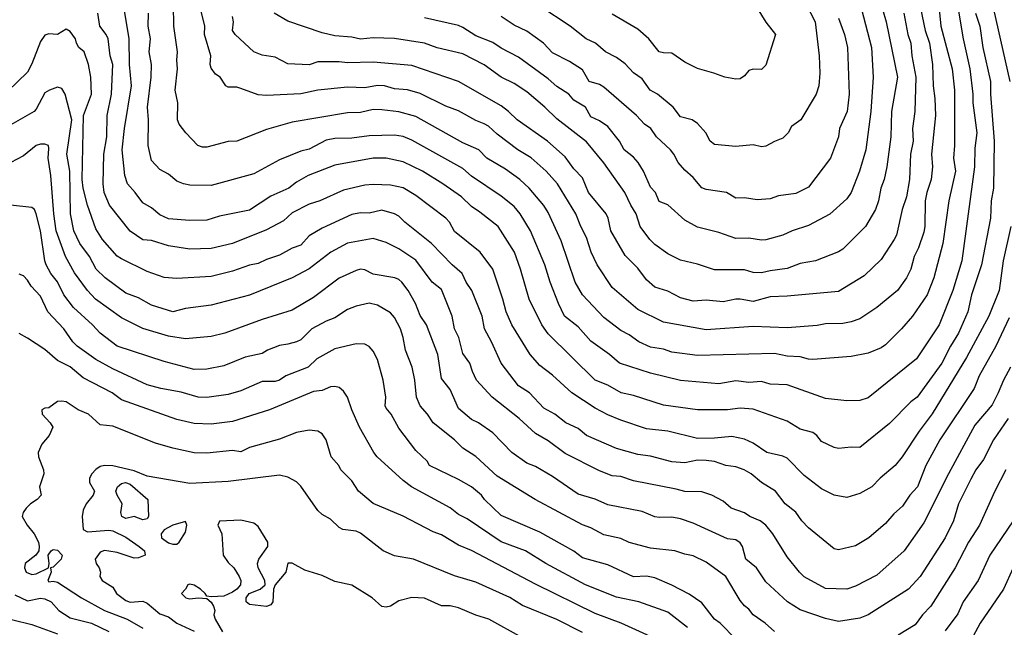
# Model space of a CAD drawing. Header units: metres. Extents: x -46681 to -43747, y -240911 to -237677.
# Tile 206 of 256: x -45810 to -45695, y -239592 to -239521. Entities that reach past the tile are written whole.
import ezdxf

# ---------------------------------------------------------------- set-up
doc = ezdxf.new("R2010")
doc.units = ezdxf.units.M
doc.layers.add('CONTOUR_INDEX', color=1, linetype='Continuous')
doc.layers.add('CONTOUR_INTER', color=3, linetype='Continuous')

msp = doc.modelspace()

# ---------------------------------------------------------------- linework, layer by layer
at = {"layer": 'CONTOUR_INDEX'}
for points, elevation in [([(-45702.29, -239520.02), (-45702.11, -239522.02), (-45700.78, -239527.02), (-45700.48, -239529.52), (-45700.48, -239536.02), (-45700.62, -239537.52), (-45700.39, -239539.02), (-45701.18, -239542.52), (-45701.87, -239547.52), (-45702.92, -239551.52), (-45703.69, -239553.52), (-45705.41, -239556.02), (-45706.71, -239557.52), (-45708.6, -239559.38), (-45709.1, -239559.73), (-45710.6, -239560.37), (-45712.6, -239560.75), (-45717.1, -239561.11), (-45717.6, -239561.08), (-45718.6, -239560.77), (-45720.1, -239560.72), (-45721.6, -239560.38), (-45730.6, -239560.62), (-45733.6, -239560.26), (-45734.6, -239559.89), (-45736.1, -239559.64), (-45737.5, -239559.02), (-45738.6, -239558.21), (-45739.6, -239557.69), (-45741.6, -239556.17), (-45744.1, -239553.54), (-45744.95, -239552.02), (-45746.6, -239547.21), (-45748.1, -239543.88), (-45748.6, -239543.06), (-45750.32, -239541.02), (-45751.44, -239540.02), (-45753.1, -239538.81), (-45755.29, -239537.52), (-45756.25, -239536.52), (-45758.1, -239535.7), (-45763.6, -239532.63), (-45765.6, -239532.07), (-45767.6, -239531.84), (-45768.6, -239531.81), (-45770.1, -239532.13), (-45771.6, -239532.18), (-45778.1, -239533.27), (-45781.1, -239534.13), (-45784.6, -239535.5), (-45785.6, -239535.56), (-45788.1, -239536.22), (-45788.6, -239536.22), (-45789.15, -239536.02), (-45790.55, -239534.52), (-45791.33, -239533.52), (-45791.55, -239533.02), (-45791.49, -239531.02), (-45791.8, -239529.52), (-45791.54, -239527.02), (-45791.63, -239526.02), (-45791.54, -239525.02), (-45791.98, -239522.02), (-45792, -239519.52)], 115), ([(-45714.1, -239521.1), (-45713.37, -239523.02), (-45713.02, -239524.52), (-45712.83, -239530.02), (-45713.07, -239532.02), (-45713.96, -239534.02), (-45714.07, -239535.02), (-45715.02, -239537.52), (-45717.6, -239540.89), (-45719.1, -239541.65), (-45721.1, -239541.93), (-45722.1, -239542.27), (-45723.6, -239542.38), (-45725.1, -239542.16), (-45726.1, -239542.18), (-45727.2, -239541.52), (-45729.6, -239541.17), (-45730.1, -239540.97), (-45731.1, -239539.77), (-45732.1, -239538.9), (-45732.89, -239538.02), (-45733.4, -239537.02), (-45733.79, -239536.52), (-45735.4, -239535.02), (-45736.07, -239534.02), (-45736.81, -239533.52), (-45737.76, -239532.52), (-45741.6, -239529.19), (-45742.1, -239528.85), (-45743.32, -239528.52), (-45744.1, -239527.16), (-45745.6, -239526.19), (-45747.6, -239525.17), (-45748.64, -239524.02), (-45750.6, -239522.6), (-45752.1, -239521.91), (-45753.6, -239520.91)], 120), ([(-45693.94, -239562.02), (-45694.77, -239563.52), (-45695.38, -239565.02), (-45696.1, -239566.41), (-45698.1, -239568.81), (-45701.2, -239574.52), (-45704.1, -239580.23), (-45706.38, -239583.52), (-45709.6, -239586.4), (-45712.1, -239587.67), (-45713.1, -239588.01), (-45715.6, -239587.93), (-45718.1, -239586.56), (-45718.67, -239586.02), (-45720.1, -239584.22), (-45721.79, -239581.52), (-45722.6, -239580.52), (-45723.27, -239580.02), (-45724.46, -239579.52), (-45725.1, -239579.07), (-45726.67, -239578.52), (-45727.6, -239577.71), (-45728.94, -239577.02), (-45730.1, -239576.63), (-45732.1, -239576.59), (-45733.1, -239576.29), (-45738.1, -239575.31), (-45739.6, -239574.83), (-45740.6, -239574.72), (-45742.1, -239574.15), (-45746.1, -239572.11), (-45748.1, -239570.64), (-45749.6, -239569.78), (-45751.51, -239568.02), (-45754.65, -239565.52), (-45756.49, -239563.52), (-45756.99, -239562.52), (-45757.27, -239561.52), (-45758.1, -239560.38), (-45758.56, -239558.52), (-45759.08, -239557.52), (-45759.36, -239556.02), (-45760.6, -239552.91), (-45761.71, -239552.02), (-45763.6, -239549.46), (-45765.6, -239548.12), (-45767.1, -239547.37), (-45768.6, -239546.92), (-45771.6, -239547.45), (-45773.56, -239548.52), (-45776.1, -239550.48), (-45778.1, -239551.54), (-45783.1, -239553.55), (-45787.6, -239554.73), (-45790.6, -239555.11), (-45792.1, -239555.5), (-45794.6, -239554.72), (-45796.1, -239553.88), (-45797.6, -239553.32), (-45800.02, -239551.52), (-45801.08, -239550.52), (-45801.84, -239549.02), (-45802.98, -239547.52), (-45803.7, -239546.02), (-45804.07, -239544.02), (-45804.14, -239539.02), (-45804.5, -239537.02), (-45803.9, -239533.02), (-45804.7, -239530.02), (-45805.1, -239529.33), (-45805.6, -239529.19), (-45806.55, -239529.52), (-45807.1, -239529.86), (-45808.1, -239531.75), (-45808.35, -239532.02), (-45811.6, -239533.9)], 110), ([(-45736.1, -239593.56), (-45739.57, -239592.02), (-45742.6, -239590.88), (-45749.6, -239587.43), (-45757.1, -239583.48), (-45758.6, -239582.86), (-45760.6, -239581.64), (-45761.6, -239581.3), (-45765.1, -239579.46), (-45768.6, -239577.97), (-45770.33, -239576.52), (-45771.1, -239575.32), (-45772.41, -239574.02), (-45772.64, -239573.52), (-45773.54, -239572.52), (-45774.1, -239570.5), (-45774.6, -239569.81), (-45775.1, -239569.49), (-45776.1, -239569.37), (-45777.6, -239569.64), (-45779.6, -239570.43), (-45783.1, -239571.42), (-45784.1, -239571.92), (-45785.1, -239571.78), (-45788.1, -239572.08), (-45789.6, -239572.04), (-45792.1, -239571.51), (-45794.1, -239570.91), (-45799.1, -239568.9), (-45800.6, -239568.75), (-45801.96, -239567.52), (-45803.16, -239567.02), (-45804.6, -239566.07), (-45805.1, -239565.97), (-45805.6, -239566.04), (-45806.6, -239566.75), (-45807.1, -239566.82), (-45807.44, -239567.02), (-45807.41, -239567.52), (-45806.46, -239568.52), (-45806.16, -239569.02), (-45806.59, -239570.02), (-45807.45, -239571.02), (-45807.86, -239572.02), (-45807.81, -239572.52), (-45807.25, -239574.02), (-45807.2, -239574.52), (-45807.7, -239576.02), (-45807.51, -239577.02), (-45807.97, -239577.52), (-45808.76, -239578.02), (-45809.27, -239578.52), (-45809.64, -239579.02), (-45809.73, -239579.52), (-45809.15, -239580.52), (-45808.32, -239581.52), (-45807.83, -239582.52), (-45807.74, -239583.02), (-45807.8, -239583.52), (-45808.14, -239584.02), (-45809.37, -239585.02), (-45809.48, -239585.52), (-45809.26, -239586.02), (-45808.6, -239586.3), (-45808.1, -239586.21), (-45806.67, -239585.52), (-45806.57, -239585.02), (-45806.7, -239584.02), (-45806.35, -239583.52), (-45806.1, -239583.39), (-45805.6, -239583.44), (-45805.07, -239584.02), (-45805.18, -239584.52), (-45806.1, -239585.43), (-45806.42, -239585.52), (-45806.33, -239586.02), (-45806.73, -239587.02), (-45806.6, -239587.16), (-45806.1, -239587.09), (-45805.6, -239587.19), (-45802.78, -239589.02), (-45800.1, -239590.53), (-45797.44, -239591.52), (-45795.6, -239592.59)], 105)]:
    msp.add_lwpolyline(points, dxfattribs=dict(at, elevation=elevation))
at = {"layer": 'CONTOUR_INTER'}
for points, elevation in [([(-45704.86, -239518.02), (-45703.95, -239522.52), (-45703.43, -239524.02), (-45703.09, -239526.52), (-45703.01, -239529.02), (-45702.79, -239530.52), (-45702.74, -239532.52), (-45703.21, -239537.02), (-45703.08, -239538.52), (-45703.25, -239540.02), (-45703.75, -239541.52), (-45703.93, -239542.52), (-45703.98, -239545.52), (-45704.1, -239546.16), (-45704.72, -239548.02), (-45705.21, -239549.02), (-45705.62, -239550.52), (-45706.11, -239551.52), (-45707.17, -239553.02), (-45709.6, -239555.02), (-45711.6, -239556.33), (-45712.6, -239556.7), (-45713.6, -239556.88), (-45715.6, -239556.92), (-45716.6, -239557.12), (-45720.1, -239557.4), (-45724.1, -239557.25), (-45729.6, -239557.63), (-45734.6, -239556.73), (-45737.6, -239555.26), (-45740.6, -239552.67), (-45742.36, -239550.02), (-45743.05, -239548.52), (-45743.6, -239546.79), (-45744.29, -239545.52), (-45744.88, -239544.02), (-45747, -239540.52), (-45748.36, -239539.02), (-45750.1, -239537.48), (-45751.66, -239536.52), (-45754.1, -239534.7), (-45755.1, -239533.77), (-45755.6, -239533.49), (-45756.6, -239533.09), (-45758.6, -239531.94), (-45760.1, -239531.41), (-45763.1, -239529.91), (-45764.6, -239529.48), (-45766.1, -239529.36), (-45767.3, -239529.02), (-45768.1, -239528.99), (-45769.6, -239529.25), (-45771.6, -239529.18), (-45775.1, -239529.52), (-45777.1, -239529.98), (-45781.1, -239530.14), (-45782.1, -239530.08), (-45784.1, -239529.32), (-45784.6, -239529.19), (-45785.6, -239529.19), (-45785.87, -239529.02), (-45786.54, -239528.02), (-45787.1, -239527.66), (-45787.6, -239526.94), (-45787.7, -239526.52), (-45787.65, -239525.52), (-45788.37, -239523.02), (-45788.34, -239522.02), (-45789.18, -239518.52)], 116), ([(-45719.1, -239517.12), (-45716.81, -239521.52), (-45716.37, -239525.52), (-45716.28, -239527.52), (-45716.39, -239529.02), (-45716.71, -239530.02), (-45718.5, -239533.02), (-45719.6, -239533.78), (-45720, -239534.52), (-45720.6, -239535.17), (-45721.6, -239535.53), (-45722.6, -239536.08), (-45723.1, -239536.18), (-45724.1, -239535.95), (-45726.1, -239536.15), (-45728.6, -239535.89), (-45729.13, -239535.52), (-45729.63, -239534.52), (-45730.6, -239533.43), (-45731.25, -239533.02), (-45732.6, -239532.65), (-45733.45, -239531.52), (-45735.29, -239530.02), (-45736.16, -239529.52), (-45737.1, -239528.22), (-45738.1, -239527.5), (-45739.1, -239526.46), (-45740.1, -239525.71), (-45741.4, -239525.02), (-45742.55, -239524.02), (-45743.67, -239523.52), (-45745.54, -239522.02), (-45749.1, -239519.69)], 121), ([(-45698.02, -239520.52), (-45697.54, -239522.02), (-45697.19, -239524.52), (-45696.27, -239528.52), (-45696.27, -239530.02), (-45695.86, -239535.52), (-45695.93, -239541.02), (-45696.22, -239542.52), (-45696.27, -239544.52), (-45697.32, -239550.02), (-45698.5, -239553.52), (-45698.95, -239555.52), (-45700.03, -239558.02), (-45700.96, -239559.52), (-45701.97, -239561.52), (-45704.86, -239565.52), (-45705.6, -239566.06), (-45708.1, -239568.59), (-45711.6, -239571.43), (-45712.6, -239571.38), (-45714.1, -239571.52), (-45714.6, -239571.43), (-45716.1, -239570.72), (-45716.61, -239570.02), (-45717.1, -239569.64), (-45718.6, -239569.26), (-45720.1, -239568.33), (-45724.1, -239566.92), (-45725.6, -239566.81), (-45727.1, -239567), (-45730.6, -239566.99), (-45734.6, -239566.44), (-45738.1, -239565.31), (-45739.57, -239565.02), (-45741.1, -239564.12), (-45742.6, -239563.53), (-45748.1, -239558.08), (-45748.86, -239557.02), (-45750.34, -239554.02), (-45751.33, -239550.52), (-45752.05, -239548.52), (-45753.96, -239545.52), (-45756.1, -239543.82), (-45757.1, -239543.18), (-45758.28, -239542.02), (-45760.45, -239540.52), (-45762.85, -239539.02), (-45765.1, -239537.92), (-45767.1, -239537.5), (-45768.6, -239537.49), (-45773.1, -239538.33), (-45776.23, -239539.52), (-45777.6, -239540.32), (-45778.5, -239541.02), (-45780.6, -239541.97), (-45783.1, -239543.59), (-45786.6, -239544.3), (-45788.1, -239544.76), (-45790.1, -239544.82), (-45792.6, -239544.6), (-45793.6, -239544.15), (-45794.6, -239543.33), (-45795.6, -239542.73), (-45796.48, -239541.52), (-45797.4, -239540.52), (-45797.7, -239539.52), (-45798.03, -239536.52), (-45797.76, -239534.02), (-45796.93, -239529.02), (-45797.17, -239526.52), (-45797.19, -239523.52), (-45798.01, -239518.52)], 113), ([(-45709.35, -239518.52), (-45708.52, -239521.52), (-45707.18, -239528.02), (-45707.89, -239532.02), (-45707.97, -239535.02), (-45708.41, -239538.52), (-45708.74, -239540.02), (-45709.13, -239541.02), (-45709.39, -239542.52), (-45709.77, -239543.52), (-45710.94, -239545.52), (-45713.6, -239548.18), (-45714.1, -239548.49), (-45716.8, -239549.52), (-45718.6, -239549.83), (-45720.1, -239550.42), (-45722.1, -239550.69), (-45723.1, -239550.95), (-45724.1, -239550.89), (-45725.1, -239550.58), (-45728.6, -239550.61), (-45730.6, -239549.92), (-45732.6, -239549.45), (-45734.1, -239548.7), (-45735.6, -239547.63), (-45736.21, -239547.02), (-45737.34, -239545.52), (-45737.8, -239544.02), (-45738.42, -239543.02), (-45739.11, -239541.52), (-45741.6, -239538.05), (-45743.6, -239535.6), (-45747.1, -239532.88), (-45748.48, -239531.52), (-45750.6, -239529.74), (-45752.1, -239528.75), (-45753.61, -239528.02), (-45755.6, -239526.55), (-45758.1, -239525.27), (-45761.1, -239524.57), (-45762.6, -239524.02), (-45766.1, -239523.48), (-45768.6, -239523.39), (-45770.1, -239523.55), (-45771.1, -239523.32), (-45773.1, -239523.18), (-45774.6, -239522.8), (-45778.6, -239521.46), (-45780.2, -239520.52)], 118), ([(-45700.06, -239520.02), (-45699.5, -239523.52), (-45698.69, -239527.02), (-45698.35, -239530.02), (-45698.35, -239531.02), (-45697.88, -239534.52), (-45698.1, -239536.34), (-45698.16, -239538.52), (-45699.63, -239549.52), (-45700.69, -239553.02), (-45702.31, -239557.02), (-45704.95, -239561.02), (-45710.6, -239565.58), (-45711.6, -239565.9), (-45713.1, -239565.94), (-45715.6, -239565.69), (-45720.1, -239564.08), (-45722.1, -239564.01), (-45723.1, -239563.68), (-45724.6, -239563.81), (-45726.1, -239563.6), (-45728.1, -239563.95), (-45732.6, -239563.56), (-45736.1, -239562.69), (-45739.75, -239561.52), (-45740.91, -239560.52), (-45743.1, -239558.96), (-45744.6, -239557.27), (-45746.19, -239556.02), (-45746.91, -239554.52), (-45747.87, -239552.02), (-45748.48, -239550.02), (-45750.16, -239546.02), (-45751.38, -239544.02), (-45752.1, -239543.17), (-45753.6, -239541.97), (-45757.1, -239539.62), (-45758.1, -239538.73), (-45764.1, -239535.38), (-45765.1, -239534.97), (-45766.1, -239534.79), (-45769.1, -239534.88), (-45771.1, -239535.17), (-45773.1, -239535.21), (-45774.1, -239535.38), (-45776.1, -239536.45), (-45777.1, -239536.68), (-45779.6, -239537.69), (-45782.6, -239539.33), (-45787.6, -239540.71), (-45790.1, -239540.68), (-45790.84, -239540.52), (-45791.6, -239540.18), (-45792.6, -239539.37), (-45793.6, -239538.85), (-45794.6, -239537.79), (-45794.97, -239536.02), (-45794.93, -239533.02), (-45795.05, -239531.52), (-45794.62, -239528.02), (-45794.59, -239526.52), (-45794.86, -239525.02), (-45794.7, -239523.52), (-45794.97, -239522.02), (-45794.93, -239520.52)], 114), ([(-45711.4, -239520.02), (-45710.21, -239524.52), (-45710.02, -239528.02), (-45710.3, -239532.02), (-45710.89, -239536.52), (-45711.61, -239539.02), (-45712.61, -239541.52), (-45713.1, -239542.26), (-45715.1, -239544.05), (-45717.6, -239545.38), (-45719.52, -239546.02), (-45720.6, -239546.53), (-45722.6, -239547.06), (-45723.1, -239547.1), (-45724.6, -239546.88), (-45726.1, -239546.91), (-45728.1, -239546.22), (-45730.6, -239545.58), (-45732.1, -239544.76), (-45734.1, -239542.99), (-45735.1, -239542.6), (-45735.55, -239541.52), (-45736.1, -239540.89), (-45736.94, -239539.02), (-45737.55, -239538.02), (-45738.1, -239537.37), (-45739.19, -239536.52), (-45739.74, -239535.52), (-45741.1, -239533.78), (-45742.1, -239533.12), (-45743.1, -239532.65), (-45743.74, -239531.52), (-45745.1, -239530.69), (-45745.67, -239530.02), (-45747.1, -239529.1), (-45748.1, -239528.22), (-45751.6, -239525.67), (-45753.6, -239524.61), (-45754.6, -239523.93), (-45756.6, -239523.18), (-45758.1, -239522.17), (-45758.6, -239521.97), (-45762.6, -239521.07)], 119), ([(-45723.6, -239519.92), (-45722.6, -239521.55), (-45721.46, -239523.02), (-45722.6, -239526.62), (-45723.1, -239527.11), (-45724.1, -239527.07), (-45724.6, -239527.23), (-45725.1, -239527.87), (-45725.6, -239528.19), (-45726.1, -239528.26), (-45727.39, -239528.02), (-45728.71, -239527.52), (-45730.6, -239527.01), (-45732.1, -239526.24), (-45733.6, -239525.18), (-45734.6, -239525.15), (-45735.1, -239525.02), (-45736.33, -239523.52), (-45737.6, -239522.39), (-45740.6, -239520.64)], 122), ([(-45695.91, -239520.02), (-45694.01, -239528.52)], 112), ([(-45693.89, -239545.52), (-45694.79, -239549.52), (-45695.26, -239553.02), (-45696.49, -239556.02), (-45699.1, -239560.86), (-45703.1, -239567.48), (-45704.63, -239569.52), (-45706.61, -239572.52), (-45707.46, -239573.52), (-45709.21, -239575.02), (-45710.17, -239576.02), (-45711.6, -239576.8), (-45713.1, -239577.26), (-45714.6, -239577.01), (-45716.1, -239576.26), (-45718.1, -239574.71), (-45720.1, -239572.68), (-45720.6, -239572.43), (-45722.47, -239572.02), (-45724.1, -239570.89), (-45725.1, -239570.43), (-45726.6, -239570.11), (-45728.6, -239570.33), (-45730.6, -239570.36), (-45734.1, -239569.51), (-45736.6, -239569.23), (-45739.6, -239568.22), (-45741.1, -239567.57), (-45742.6, -239566.81), (-45745.35, -239565.02), (-45747.6, -239562.92), (-45749.1, -239561.79), (-45750.22, -239560.52), (-45752.35, -239557.02), (-45753.04, -239555.52), (-45753.4, -239554.02), (-45754.6, -239550.52), (-45756.07, -239548.52), (-45759.1, -239546.08), (-45759.67, -239545.02), (-45760.1, -239544.53), (-45763.6, -239541.86), (-45765.1, -239540.98), (-45766.6, -239540.66), (-45768.6, -239540.57), (-45769.6, -239540.66), (-45772.1, -239541.26), (-45774.86, -239542.52), (-45776.1, -239542.9), (-45778.1, -239543.92), (-45779.1, -239544.83), (-45781.1, -239545.92), (-45785.1, -239547.49), (-45787.6, -239548.11), (-45790.1, -239548.18), (-45792.6, -239547.77), (-45794.6, -239547.16), (-45795.6, -239547.06), (-45797.1, -239546.06), (-45799.52, -239543.02), (-45800.12, -239541.52), (-45800.24, -239540.52), (-45800.17, -239537.02), (-45799.82, -239535.02), (-45799.79, -239532.52), (-45799.26, -239530.02), (-45799.12, -239526.52), (-45799.42, -239525.52), (-45799.68, -239523.52), (-45799.9, -239523.02), (-45800.64, -239522.02), (-45800.87, -239520.52)], 112), ([(-45706.43, -239520.52), (-45705.95, -239523.02), (-45705.61, -239524.02), (-45705.51, -239525.52), (-45705.02, -239528.02), (-45705.15, -239532.02), (-45705.43, -239534.02), (-45705.34, -239535.52), (-45705.64, -239537.02), (-45705.78, -239540.02), (-45706.11, -239542.02), (-45706.63, -239543.52), (-45707.3, -239546.52), (-45707.55, -239547.02), (-45709.1, -239549.38), (-45711.1, -239551.31), (-45714.1, -239553.12), (-45720.1, -239553.69), (-45722.1, -239553.75), (-45724.1, -239554.31), (-45725.6, -239554.02), (-45726.1, -239554.02), (-45727.6, -239554.35), (-45729.6, -239554.13), (-45731.1, -239554.25), (-45732.6, -239553.87), (-45734.1, -239553.1), (-45735.6, -239552.61), (-45736.6, -239551.77), (-45737.6, -239550.41), (-45739.1, -239548.91), (-45740.75, -239546.02), (-45741.06, -239544.52), (-45741.31, -239544.02), (-45743.37, -239541.52), (-45744.1, -239539.81), (-45745.1, -239538.77), (-45746.1, -239537.33), (-45748.2, -239535.52), (-45751.73, -239533.02), (-45752.74, -239532.02), (-45753.6, -239531.38), (-45758.6, -239528.53), (-45764.1, -239526.65), (-45768.6, -239526.24), (-45771.6, -239526.34), (-45772.6, -239526.2), (-45775.1, -239526.22), (-45776.1, -239526.57), (-45778.6, -239526.44), (-45780.1, -239525.67), (-45781.6, -239525.43), (-45782.6, -239525.02), (-45784.8, -239523.02), (-45785.1, -239522.54), (-45784.96, -239521.52), (-45785.1, -239520.9)], 117), ([(-45694.1, -239556.2), (-45695.67, -239559.52), (-45697.59, -239563.02), (-45698.19, -239564.52), (-45702.21, -239570.52), (-45703.86, -239573.52), (-45704.83, -239576.02), (-45705.74, -239577.02), (-45706.6, -239578.29), (-45707.6, -239579.19), (-45708.6, -239580.33), (-45710.55, -239582.02), (-45712.1, -239582.96), (-45714.1, -239583.43), (-45714.6, -239583.31), (-45717.6, -239580.84), (-45718.39, -239580.02), (-45719.1, -239579.01), (-45720.34, -239578.02), (-45721.49, -239576.52), (-45723.11, -239575.52), (-45724.32, -239574.52), (-45725.13, -239574.02), (-45726.1, -239573.67), (-45727.3, -239573.52), (-45728.6, -239573.07), (-45729.6, -239572.94), (-45730.6, -239572.92), (-45732.1, -239573.21), (-45733.6, -239573.08), (-45736.1, -239572.45), (-45737.6, -239572.23), (-45740.1, -239571.55), (-45743.6, -239570), (-45744.6, -239569.2), (-45746.02, -239568.52), (-45747.31, -239567.52), (-45748.6, -239566.81), (-45750.3, -239565.02), (-45751.6, -239564.18), (-45753.61, -239561.52), (-45754.74, -239559.02), (-45755.58, -239557.52), (-45755.83, -239556.02), (-45757.07, -239553.02), (-45757.73, -239552.02), (-45758.18, -239551.02), (-45759.34, -239550.02), (-45761.76, -239547.52), (-45764.91, -239545.02), (-45765.6, -239544.31), (-45766.1, -239544.04), (-45767.6, -239543.61), (-45769.1, -239543.94), (-45770.1, -239543.91), (-45771.1, -239544.1), (-45774.6, -239545.72), (-45776.1, -239546.61), (-45777.1, -239547.7), (-45778.1, -239548.07), (-45779.6, -239548.88), (-45781.1, -239549.37), (-45782.1, -239549.85), (-45783.1, -239550.04), (-45785.1, -239550.76), (-45787.6, -239551.39), (-45791.6, -239551.61), (-45793.1, -239551.48), (-45795.1, -239550.79), (-45798.1, -239549.32), (-45798.6, -239548.98), (-45800.31, -239547.02), (-45801.1, -239545.8), (-45802.1, -239543.01), (-45802.6, -239541.02), (-45802.7, -239540.02), (-45802.54, -239532.52), (-45801.6, -239530.02), (-45801.68, -239528.02), (-45801.95, -239526.52), (-45802.49, -239525.02), (-45803.11, -239524.52), (-45803.39, -239524.02), (-45803.48, -239523.52), (-45804.1, -239522.64), (-45804.6, -239522.39), (-45805.6, -239523.01), (-45806.6, -239522.92), (-45807.1, -239523.09), (-45807.6, -239523.82), (-45808.6, -239526.44), (-45809.1, -239527.42), (-45814.92, -239533.02)], 111), ([(-45694.19, -239568.02), (-45695.94, -239570.52), (-45697.1, -239572.83), (-45697.98, -239574.02), (-45698.6, -239575.12), (-45700.01, -239578.02), (-45700.63, -239580.02), (-45701.59, -239582.02), (-45704.53, -239586.52), (-45705.9, -239588.02), (-45710.6, -239591.05), (-45711.6, -239591.43), (-45714.1, -239591.8), (-45715.6, -239591.47), (-45718.6, -239590.44), (-45720.06, -239589.52), (-45722.6, -239587.16), (-45723.7, -239585.52), (-45724.96, -239584.52), (-45725.35, -239583.02), (-45725.6, -239582.6), (-45726.1, -239582.25), (-45727.1, -239582.13), (-45731.1, -239580.29), (-45732.6, -239579.76), (-45733.6, -239579.58), (-45735.1, -239579.64), (-45735.6, -239579.53), (-45737.1, -239578.93), (-45741.1, -239578.12), (-45742.6, -239577.49), (-45744.6, -239576.9), (-45747.6, -239574.8), (-45749.6, -239573.65), (-45750.6, -239573.26), (-45752.36, -239572.02), (-45754.6, -239569.69), (-45756.26, -239568.52), (-45757.1, -239568.15), (-45758.6, -239566.85), (-45759.6, -239564.6), (-45760.6, -239563.33), (-45761.05, -239560.52), (-45762.37, -239557.02), (-45763.1, -239555.94), (-45763.65, -239554.52), (-45764.5, -239553.02), (-45765.26, -239552.02), (-45765.6, -239551.72), (-45766.08, -239551.52), (-45768.6, -239551.11), (-45769.6, -239550.58), (-45770.1, -239550.52), (-45770.6, -239550.66), (-45772.6, -239551.56), (-45775.6, -239553.85), (-45778.1, -239555.3), (-45781.6, -239556.4), (-45785.99, -239558.02), (-45787.6, -239558.4), (-45790.6, -239558.69), (-45792.6, -239558.37), (-45795.6, -239557.45), (-45798.1, -239556.2), (-45801.14, -239554.02), (-45802.1, -239553), (-45803.6, -239550.93), (-45804.68, -239549.02), (-45805.76, -239546.02), (-45806.03, -239544.02), (-45806.36, -239539.52), (-45806.7, -239537.52), (-45806.6, -239536.38), (-45806.67, -239536.02), (-45807.1, -239535.87), (-45807.6, -239535.86), (-45808.1, -239536.01), (-45809.6, -239537.23), (-45811.06, -239538.02)], 109), ([(-45721.6, -239592.97), (-45722.67, -239592.02), (-45724.1, -239591.03), (-45724.6, -239590.37), (-45725.1, -239589.97), (-45725.6, -239589.35), (-45727.3, -239586.52), (-45729.6, -239584.84), (-45731.1, -239584.11), (-45732.1, -239583.93), (-45733.28, -239583.52), (-45736.1, -239583.22), (-45738.6, -239582.55), (-45739.6, -239582.1), (-45741.6, -239581.64), (-45743.1, -239580.82), (-45744.1, -239580.47), (-45749.63, -239577.52), (-45754.1, -239574.77), (-45756.6, -239572.47), (-45758.1, -239571.49), (-45759.1, -239570.52), (-45761.58, -239568.52), (-45762.24, -239567.52), (-45763.11, -239566.52), (-45763.54, -239565.52), (-45763.73, -239563.52), (-45764.04, -239562.02), (-45764.82, -239560.02), (-45765.09, -239558.52), (-45765.41, -239557.52), (-45766.1, -239556.19), (-45766.6, -239555.64), (-45768.1, -239554.75), (-45769.1, -239554.5), (-45770.6, -239554.85), (-45771.6, -239555.23), (-45773.1, -239556.21), (-45774.1, -239556.61), (-45775.78, -239557.52), (-45777.1, -239558.79), (-45777.61, -239559.02), (-45778.6, -239559.32), (-45779.6, -239559.45), (-45781.01, -239560.02), (-45781.6, -239560.4), (-45783.6, -239560.82), (-45786.1, -239561.86), (-45788.1, -239562.22), (-45789.6, -239562.26), (-45793.1, -239561.32), (-45798.6, -239559.55), (-45800.6, -239558.02), (-45801.48, -239557.02), (-45803.72, -239555.02), (-45804.87, -239553.52), (-45805.6, -239551.99), (-45806.37, -239551.02), (-45806.91, -239550.02), (-45807.09, -239549.52), (-45807.58, -239546.02), (-45808.08, -239544.02), (-45808.3, -239543.52), (-45808.6, -239543.29), (-45811.1, -239543)], 108), ([(-45726.1, -239593.9), (-45727.94, -239592.02), (-45728.63, -239591.52), (-45730.1, -239589.63), (-45731.6, -239588.62), (-45733.6, -239587.55), (-45735.6, -239586.71), (-45736.6, -239586.48), (-45738.1, -239586.56), (-45741.1, -239585.18), (-45744.1, -239584.35), (-45745.1, -239583.58), (-45749.1, -239581.34), (-45753.6, -239579.4), (-45755.55, -239577.52), (-45755.91, -239577.02), (-45757.1, -239576.04), (-45758.6, -239575.17), (-45762.01, -239573.52), (-45762.29, -239573.02), (-45763.6, -239571.76), (-45765.6, -239569.16), (-45766.5, -239567.52), (-45767.1, -239566.82), (-45767.2, -239566.52), (-45767.13, -239565.52), (-45767.43, -239563.52), (-45768.1, -239561.09), (-45768.6, -239560.12), (-45769.1, -239559.56), (-45769.6, -239559.29), (-45770.6, -239559.26), (-45773.1, -239559.84), (-45775.2, -239561.02), (-45776.24, -239562.02), (-45778.84, -239563.02), (-45779.6, -239563.54), (-45780.1, -239563.67), (-45781.6, -239563.67), (-45784.1, -239564.79), (-45785.6, -239565.21), (-45788.1, -239565.55), (-45789.1, -239565.52), (-45791.1, -239564.95), (-45793.49, -239564.52), (-45795.1, -239564.08), (-45799.1, -239562.2), (-45801.1, -239561.12), (-45803.31, -239559.52), (-45803.81, -239559.02), (-45804.87, -239557.52), (-45806.73, -239555.52), (-45807.6, -239553.69), (-45808.7, -239552.52), (-45809.1, -239551.8), (-45809.6, -239551.31), (-45810.1, -239551.11)], 107), ([(-45731.77, -239592.52), (-45734.1, -239590.7), (-45737.47, -239589.52), (-45740.1, -239588.96), (-45743.72, -239587.52), (-45748.37, -239585.02), (-45750.77, -239583.52), (-45753.6, -239582.46), (-45757.6, -239579.78), (-45758.6, -239579.27), (-45759.6, -239578.47), (-45764.11, -239576.02), (-45765.1, -239575.28), (-45768.14, -239572.52), (-45768.55, -239572.02), (-45770.21, -239569.02), (-45771.13, -239567.02), (-45771.6, -239565.53), (-45772.1, -239564.81), (-45772.6, -239564.39), (-45773.1, -239564.26), (-45773.6, -239564.31), (-45774.6, -239564.75), (-45775.6, -239564.87), (-45780.74, -239567.02), (-45785.1, -239568.38), (-45787.6, -239568.69), (-45789.6, -239568.59), (-45791.6, -239568.15), (-45798.1, -239565.84), (-45799.21, -239565.02), (-45802.6, -239563.24), (-45804.1, -239561.97), (-45805.6, -239561.22), (-45807.1, -239559.94), (-45809.1, -239558.59), (-45810.1, -239558.06)], 106), ([(-45744.1, -239593.1), (-45747.1, -239591.59), (-45751.1, -239589.92), (-45752.6, -239589), (-45756.6, -239587.2), (-45759.1, -239586.46), (-45763.87, -239584.52), (-45766.1, -239584.1), (-45767.43, -239583.52), (-45770.1, -239581.46), (-45770.6, -239581.21), (-45772.16, -239581.02), (-45772.6, -239580.78), (-45773.6, -239579.8), (-45774.6, -239579.28), (-45775.1, -239578.8), (-45777.1, -239575.96), (-45777.6, -239575.43), (-45778.6, -239574.88), (-45779.6, -239574.65), (-45785.6, -239575.42), (-45790.1, -239575.62), (-45795.1, -239574.76), (-45796.6, -239574.14), (-45799.1, -239573.56), (-45800.1, -239573.53), (-45800.6, -239573.63), (-45801.1, -239573.98), (-45801.58, -239574.52), (-45801.84, -239575.02), (-45801.84, -239575.52), (-45801.27, -239576.52), (-45801.42, -239577.02), (-45802.23, -239578.02), (-45802.6, -239578.78), (-45802.71, -239579.52), (-45802.58, -239581.02), (-45802.1, -239581.29), (-45799.6, -239581.09), (-45799.1, -239581.2), (-45797.6, -239581.94), (-45796.01, -239583.02), (-45795.42, -239583.52), (-45795.32, -239584.02), (-45796.1, -239584.36), (-45796.6, -239584.37), (-45798.6, -239583.74), (-45799.6, -239583.55), (-45800.1, -239583.5), (-45800.6, -239583.7), (-45801.18, -239584.52), (-45801.05, -239585.02), (-45800.71, -239585.52), (-45800.57, -239586.02), (-45800.65, -239586.52), (-45800.36, -239587.02), (-45799.1, -239587.78), (-45798.69, -239588.52), (-45797.6, -239589.36), (-45797.1, -239589.53), (-45795.6, -239589.44), (-45795.1, -239589.65), (-45793.6, -239590.9), (-45792.6, -239591.28), (-45791.62, -239592.02), (-45789.6, -239592.96)], 104), ([(-45694.49, -239574.02), (-45695.78, -239576.52), (-45697.58, -239580.52), (-45698.84, -239582.52), (-45700.41, -239585.52), (-45703.29, -239590.02), (-45704.25, -239591.02), (-45705.1, -239592.22), (-45707.1, -239593.4)], 108), ([(-45797.63, -239575.52), (-45797.1, -239575.7), (-45795.02, -239577.52), (-45794.95, -239579.52), (-45795.1, -239579.77), (-45795.6, -239579.89), (-45796.6, -239579.5), (-45797.6, -239579.74), (-45798.06, -239579.52), (-45798.18, -239579.02), (-45798.01, -239578.02), (-45798.62, -239577.02), (-45798.76, -239576.52), (-45798.58, -239576.02), (-45798.1, -239575.62), (-45797.63, -239575.52)], 104), ([(-45792.1, -239580.51), (-45793.1, -239581.05), (-45793.46, -239581.52), (-45793.4, -239582.02), (-45792.6, -239582.59), (-45792.1, -239582.76), (-45791.6, -239582.73), (-45791.33, -239582.52), (-45790.6, -239581.34), (-45790.46, -239580.52), (-45790.6, -239580.11), (-45792.1, -239580.51)], 103), ([(-45751.1, -239593.72), (-45755.04, -239591.52), (-45756.6, -239591.08), (-45758.6, -239590.21), (-45759.6, -239589.97), (-45760.6, -239589.99), (-45762.6, -239589.06), (-45764.1, -239589), (-45765.6, -239589.38), (-45766.6, -239590), (-45767.1, -239590.13), (-45767.6, -239590.05), (-45768.73, -239589.02), (-45771.1, -239587.55), (-45773.1, -239587.13), (-45774.6, -239586.41), (-45776.6, -239585.8), (-45778.1, -239584.98), (-45778.6, -239584.97), (-45778.86, -239586.02), (-45780.1, -239587.52), (-45780.28, -239588.02), (-45780.35, -239589.52), (-45780.6, -239589.84), (-45781.1, -239590.05), (-45783.1, -239589.81), (-45783.48, -239589.52), (-45783.48, -239589.02), (-45783.15, -239588.52), (-45781.84, -239588.02), (-45781.25, -239587.52), (-45781.3, -239587.02), (-45782.08, -239585.52), (-45782.17, -239585.02), (-45782.02, -239584.52), (-45780.97, -239583.02), (-45780.95, -239582.52), (-45782.1, -239580.69), (-45782.6, -239580.29), (-45784.1, -239579.95), (-45786.6, -239580.07), (-45786.83, -239580.52), (-45786.36, -239581.52), (-45786.2, -239584.02), (-45785.6, -239584.88), (-45784.93, -239585.52), (-45784.33, -239586.52), (-45784.11, -239587.02), (-45784.17, -239587.52), (-45784.59, -239588.02), (-45785.1, -239588.37), (-45786.1, -239588.84), (-45787.6, -239588.94), (-45788.1, -239588.86), (-45788.28, -239588.52), (-45788.83, -239588.02), (-45789.6, -239587.57), (-45790.1, -239587.44), (-45790.33, -239587.52), (-45790.6, -239588.03), (-45791.07, -239588.52), (-45790.55, -239589.02), (-45790.1, -239589.14), (-45789.1, -239589.04), (-45788.1, -239589.11), (-45787.6, -239589.55), (-45787.33, -239590.02), (-45787.16, -239590.52), (-45787.3, -239591.02), (-45787.13, -239591.52), (-45786.25, -239593.02)], 103), ([(-45693.64, -239580.02), (-45696.35, -239584.02), (-45697.71, -239587.02), (-45699.5, -239589.52), (-45700.1, -239590.91), (-45701.6, -239592.92)], 107), ([(-45693.64, -239585.52), (-45694.77, -239588.02), (-45697.48, -239592.02), (-45698.32, -239593.52)], 106), ([(-45810.6, -239588.7), (-45809.1, -239589.4), (-45807.6, -239589.09), (-45807.1, -239589.16), (-45806.34, -239589.52), (-45805.45, -239590.52), (-45804.1, -239591.4), (-45801.6, -239592.02), (-45799.6, -239592.99)], 106), ([(-45813.1, -239591.07), (-45808.6, -239592.15), (-45805.6, -239593.24)], 107)]:
    msp.add_lwpolyline(points, dxfattribs=dict(at, elevation=elevation))

doc.saveas('drawing.dxf')
